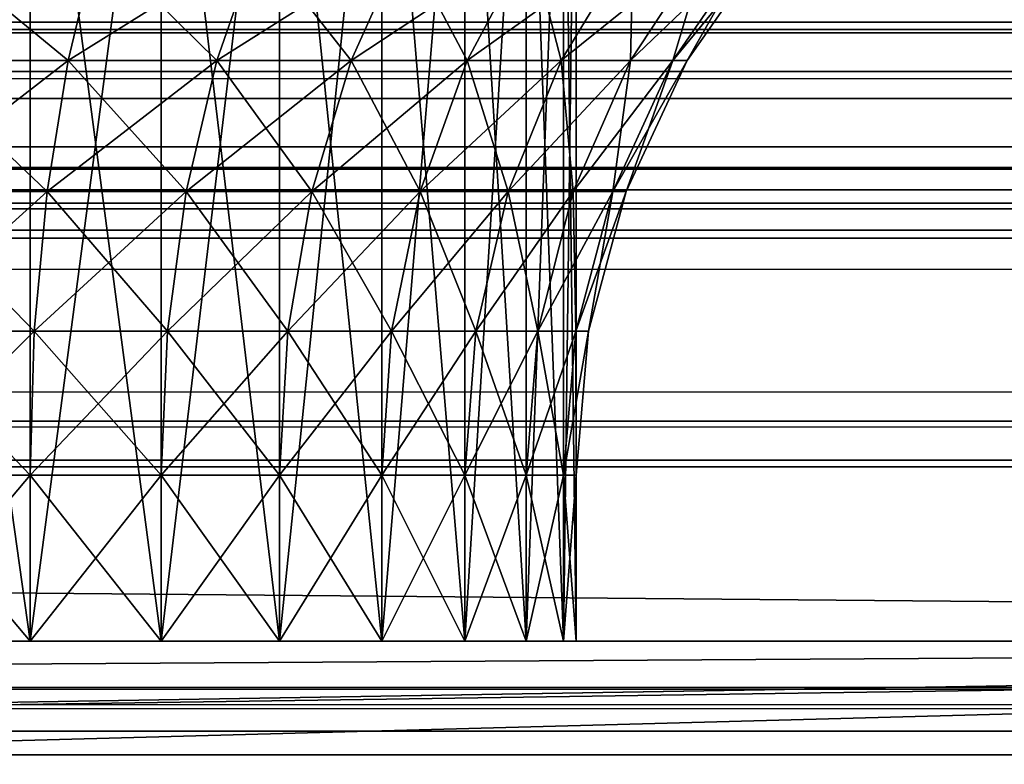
# Model space of a CAD drawing. Extents: x 4 to 901, y 3 to 274.
# Tile 153 of 256: x 184.15 to 184.743, y 273.636 to 274.085. Entities that reach past the tile are written whole.
import ezdxf

# ---------------------------------------------------------------- set-up
doc = ezdxf.new("R2010")
doc.units = 0

msp = doc.modelspace()

# ---------------------------------------------------------------- linework, layer by layer
for points in [[(187.484985, 273.709991, 40.199997), (118.484993, 273.709991, 40.199997), (187.484985, 274.309998, 40.199997)], [(187.484985, 274.309998, 40.199997), (118.484993, 273.709991, 40.199997), (118.484993, 274.309998, 40.199997)], [(118.484993, 273.709991, 72.699997), (187.484985, 273.709991, 72.699997), (118.484993, 274.309998, 72.699997)], [(118.484993, 274.309998, 72.699997), (187.484985, 273.709991, 72.699997), (187.484985, 274.309998, 72.699997)], [(184.071808, 274.309998, 66.692398), (184.071808, 273.709991, 66.692398), (184.156006, 273.709991, 66.669846)], [(184.071808, 274.309998, 66.692398), (184.156006, 273.709991, 66.669846), (184.156006, 274.309998, 66.669846)], [(184.156006, 274.309998, 46.230152), (184.156006, 273.709991, 46.230152), (184.071808, 273.709991, 46.207596)], [(184.156006, 274.309998, 46.230152), (184.071808, 273.709991, 46.207596), (184.071808, 274.309998, 46.207596)], [(184.156006, 274.309998, 66.669846), (184.156006, 273.709991, 66.669846), (184.234985, 273.709991, 66.633011)], [(184.156006, 274.309998, 66.669846), (184.234985, 273.709991, 66.633011), (184.234985, 274.309998, 66.633011)], [(184.234985, 274.309998, 46.266987), (184.234985, 273.709991, 46.266987), (184.156006, 273.709991, 46.230152)], [(184.234985, 274.309998, 46.266987), (184.156006, 273.709991, 46.230152), (184.156006, 274.309998, 46.230152)], [(184.234985, 274.309998, 66.633011), (184.234985, 273.709991, 66.633011), (184.306381, 273.709991, 66.583023)], [(184.234985, 274.309998, 66.633011), (184.306381, 273.709991, 66.583023), (184.306381, 274.309998, 66.583023)], [(184.306381, 274.309998, 46.316975), (184.306381, 273.709991, 46.316975), (184.234985, 273.709991, 46.266987)], [(184.306381, 274.309998, 46.316975), (184.234985, 273.709991, 46.266987), (184.234985, 274.309998, 46.266987)], [(184.306381, 274.309998, 66.583023), (184.306381, 273.709991, 66.583023), (184.368011, 273.709991, 66.521393)], [(184.306381, 274.309998, 66.583023), (184.368011, 273.709991, 66.521393), (184.368011, 274.309998, 66.521393)], [(184.368011, 274.309998, 46.378605), (184.368011, 273.709991, 46.378605), (184.306381, 273.709991, 46.316975)], [(184.368011, 274.309998, 46.378605), (184.306381, 273.709991, 46.316975), (184.306381, 274.309998, 46.316975)], [(184.368011, 274.309998, 66.521393), (184.368011, 273.709991, 66.521393), (184.417999, 273.709991, 66.449997)], [(184.368011, 274.309998, 66.521393), (184.417999, 273.709991, 66.449997), (184.417999, 274.309998, 66.449997)], [(184.417999, 274.309998, 46.449997), (184.417999, 273.709991, 46.449997), (184.368011, 273.709991, 46.378605)], [(184.417999, 274.309998, 46.449997), (184.368011, 273.709991, 46.378605), (184.368011, 274.309998, 46.378605)], [(184.417999, 274.309998, 66.449997), (184.417999, 273.709991, 66.449997), (184.454834, 273.709991, 66.37101)], [(184.417999, 274.309998, 66.449997), (184.454834, 273.709991, 66.37101), (184.454834, 274.309998, 66.37101)], [(184.454834, 274.309998, 46.528988), (184.454834, 273.709991, 46.528988), (184.417999, 273.709991, 46.449997)], [(184.454834, 274.309998, 46.528988), (184.417999, 273.709991, 46.449997), (184.417999, 274.309998, 46.449997)], [(184.454834, 274.309998, 66.37101), (184.454834, 273.709991, 66.37101), (184.477386, 273.709991, 66.286819)], [(184.454834, 274.309998, 66.37101), (184.477386, 273.709991, 66.286819), (184.477386, 274.309998, 66.286819)], [(184.477386, 274.309998, 46.613174), (184.477386, 273.709991, 46.613174), (184.454834, 273.709991, 46.528988)], [(184.477386, 274.309998, 46.613174), (184.454834, 273.709991, 46.528988), (184.454834, 274.309998, 46.528988)], [(184.477386, 274.309998, 66.286819), (184.477386, 273.709991, 66.286819), (184.484985, 273.709991, 66.199997)], [(184.477386, 274.309998, 66.286819), (184.484985, 273.709991, 66.199997), (184.484985, 274.309998, 66.199997)], [(184.484985, 274.309998, 46.699997), (184.484985, 273.709991, 46.699997), (184.477386, 273.709991, 46.613174)], [(184.484985, 274.309998, 46.699997), (184.477386, 273.709991, 46.613174), (184.477386, 274.309998, 46.613174)], [(184.484985, 273.709991, 66.199997), (184.484985, 273.709991, 46.699997), (184.484985, 274.309998, 66.199997)], [(184.484985, 274.309998, 66.199997), (184.484985, 273.709991, 46.699997), (184.484985, 274.309998, 46.699997)], [(184.178909, 274.059998, 66.732796), (184.08345, 274.059998, 66.758369), (184.196014, 274.131378, 66.77977)], [(184.196014, 274.131378, 66.77977), (184.08345, 274.059998, 66.758369), (184.092133, 274.131378, 66.807602)], [(184.08345, 274.059998, 46.141624), (184.178909, 274.059998, 46.167206), (184.092133, 274.131378, 46.092392)], [(184.092133, 274.131378, 46.092392), (184.178909, 274.059998, 46.167206), (184.196014, 274.131378, 46.120228)], [(184.268478, 274.059998, 66.691025), (184.178909, 274.059998, 66.732796), (184.293472, 274.131378, 66.734314)], [(184.293472, 274.131378, 66.734314), (184.178909, 274.059998, 66.732796), (184.196014, 274.131378, 66.77977)], [(184.178909, 274.059998, 46.167206), (184.268478, 274.059998, 46.208973), (184.196014, 274.131378, 46.120228)], [(184.196014, 274.131378, 46.120228), (184.268478, 274.059998, 46.208973), (184.293472, 274.131378, 46.16568)], [(184.349442, 274.059998, 66.634338), (184.268478, 274.059998, 66.691025), (184.381577, 274.131378, 66.67263)], [(184.381577, 274.131378, 66.67263), (184.268478, 274.059998, 66.691025), (184.293472, 274.131378, 66.734314)], [(184.268478, 274.059998, 46.208973), (184.349442, 274.059998, 46.265659), (184.293472, 274.131378, 46.16568)], [(184.293472, 274.131378, 46.16568), (184.349442, 274.059998, 46.265659), (184.381577, 274.131378, 46.227367)], [(184.419327, 274.059998, 66.564453), (184.349442, 274.059998, 66.634338), (184.457626, 274.131378, 66.596581)], [(184.457626, 274.131378, 66.596581), (184.349442, 274.059998, 66.634338), (184.381577, 274.131378, 66.67263)], [(184.349442, 274.059998, 46.265659), (184.419327, 274.059998, 46.335545), (184.381577, 274.131378, 46.227367)], [(184.381577, 274.131378, 46.227367), (184.419327, 274.059998, 46.335545), (184.457626, 274.131378, 46.303413)], [(184.476013, 274.059998, 66.48349), (184.419327, 274.059998, 66.564453), (184.519302, 274.131378, 66.508484)], [(184.519302, 274.131378, 66.508484), (184.419327, 274.059998, 66.564453), (184.457626, 274.131378, 66.596581)], [(184.419327, 274.059998, 46.335545), (184.476013, 274.059998, 46.416504), (184.457626, 274.131378, 46.303413)], [(184.457626, 274.131378, 46.303413), (184.476013, 274.059998, 46.416504), (184.519302, 274.131378, 46.39151)], [(184.517776, 274.059998, 66.393921), (184.476013, 274.059998, 66.48349), (184.564758, 274.131378, 66.411018)], [(184.564758, 274.131378, 66.411018), (184.476013, 274.059998, 66.48349), (184.519302, 274.131378, 66.508484)], [(184.476013, 274.059998, 46.416504), (184.517776, 274.059998, 46.506077), (184.519302, 274.131378, 46.39151)], [(184.543365, 274.059998, 66.298454), (184.517776, 274.059998, 66.393921), (184.59259, 274.131378, 66.307137)], [(184.59259, 274.131378, 66.307137), (184.517776, 274.059998, 66.393921), (184.564758, 274.131378, 66.411018)], [(184.519302, 274.131378, 46.39151), (184.517776, 274.059998, 46.506077), (184.564758, 274.131378, 46.488979)], [(184.517776, 274.059998, 46.506077), (184.543365, 274.059998, 46.601543), (184.564758, 274.131378, 46.488979)], [(184.551971, 274.059998, 66.199997), (184.543365, 274.059998, 66.298454), (184.601974, 274.131378, 66.199997)], [(184.601974, 274.131378, 66.199997), (184.543365, 274.059998, 66.298454), (184.59259, 274.131378, 66.307137)], [(184.564758, 274.131378, 46.488979), (184.543365, 274.059998, 46.601543), (184.59259, 274.131378, 46.592861)], [(184.543365, 274.059998, 46.601543), (184.551971, 274.059998, 46.699997), (184.59259, 274.131378, 46.592861)], [(184.551971, 274.059998, 46.699997), (184.551971, 274.059998, 66.199997), (184.601974, 274.131378, 66.199997)], [(184.551971, 274.059998, 46.699997), (184.601974, 274.131378, 66.199997), (184.601974, 274.131378, 46.699997)], [(184.59259, 274.131378, 46.592861), (184.551971, 274.059998, 46.699997), (184.601974, 274.131378, 46.699997)], [(45.892357, 274.081451, 100.999207), (45.988976, 274.102875, 101.149422), (860.042175, 274.090881, 101.054108)], [(45.900494, 274.083801, 240.388229), (860.156982, 274.053192, 240.522171), (45.988976, 274.102875, 240.250565)], [(860.156982, 274.053192, 240.522171), (860.051819, 274.08847, 240.360855), (45.988976, 274.102875, 240.250565)], [(860.156982, 274.053192, 100.877823), (45.892357, 274.081451, 100.999207), (860.042175, 274.090881, 101.054108)], [(45.812996, 274.053284, 240.522202), (860.156982, 274.053192, 240.522171), (45.900494, 274.083801, 240.388229)], [(860.156982, 274.053192, 100.877823), (45.812996, 274.053284, 100.8778), (45.892357, 274.081451, 100.999207)], [(184.166306, 273.980988, 66.698181), (184.077057, 273.980988, 66.722099), (184.178909, 274.059998, 66.732796)], [(184.178909, 274.059998, 66.732796), (184.077057, 273.980988, 66.722099), (184.08345, 274.059998, 66.758369)], [(184.077057, 273.980988, 46.177898), (184.166306, 273.980988, 46.201817), (184.08345, 274.059998, 46.141624)], [(184.08345, 274.059998, 46.141624), (184.166306, 273.980988, 46.201817), (184.178909, 274.059998, 46.167206)], [(184.250061, 273.980988, 66.659126), (184.166306, 273.980988, 66.698181), (184.268478, 274.059998, 66.691025)], [(184.268478, 274.059998, 66.691025), (184.166306, 273.980988, 66.698181), (184.178909, 274.059998, 66.732796)], [(184.166306, 273.980988, 46.201817), (184.250061, 273.980988, 46.240871), (184.178909, 274.059998, 46.167206)], [(184.178909, 274.059998, 46.167206), (184.250061, 273.980988, 46.240871), (184.268478, 274.059998, 46.208973)], [(184.32576, 273.980988, 66.606117), (184.250061, 273.980988, 66.659126), (184.349442, 274.059998, 66.634338)], [(184.349442, 274.059998, 66.634338), (184.250061, 273.980988, 66.659126), (184.268478, 274.059998, 66.691025)], [(184.250061, 273.980988, 46.240871), (184.32576, 273.980988, 46.293877), (184.268478, 274.059998, 46.208973)], [(184.268478, 274.059998, 46.208973), (184.32576, 273.980988, 46.293877), (184.349442, 274.059998, 46.265659)], [(184.391113, 273.980988, 66.540771), (184.32576, 273.980988, 66.606117), (184.419327, 274.059998, 66.564453)], [(184.419327, 274.059998, 66.564453), (184.32576, 273.980988, 66.606117), (184.349442, 274.059998, 66.634338)], [(184.32576, 273.980988, 46.293877), (184.391113, 273.980988, 46.359222), (184.349442, 274.059998, 46.265659)], [(184.349442, 274.059998, 46.265659), (184.391113, 273.980988, 46.359222), (184.419327, 274.059998, 46.335545)], [(184.444122, 273.980988, 66.465073), (184.391113, 273.980988, 66.540771), (184.476013, 274.059998, 66.48349)], [(184.476013, 274.059998, 66.48349), (184.391113, 273.980988, 66.540771), (184.419327, 274.059998, 66.564453)], [(184.391113, 273.980988, 46.359222), (184.444122, 273.980988, 46.434921), (184.419327, 274.059998, 46.335545)], [(184.419327, 274.059998, 46.335545), (184.444122, 273.980988, 46.434921), (184.476013, 274.059998, 46.416504)], [(184.48317, 273.980988, 66.381325), (184.444122, 273.980988, 66.465073), (184.517776, 274.059998, 66.393921)], [(184.517776, 274.059998, 66.393921), (184.444122, 273.980988, 66.465073), (184.476013, 274.059998, 66.48349)], [(184.444122, 273.980988, 46.434921), (184.48317, 273.980988, 46.518677), (184.476013, 274.059998, 46.416504)], [(184.476013, 274.059998, 46.416504), (184.48317, 273.980988, 46.518677), (184.517776, 274.059998, 46.506077)], [(184.50708, 273.980988, 66.292061), (184.48317, 273.980988, 66.381325), (184.543365, 274.059998, 66.298454)], [(184.543365, 274.059998, 66.298454), (184.48317, 273.980988, 66.381325), (184.517776, 274.059998, 66.393921)], [(184.48317, 273.980988, 46.518677), (184.50708, 273.980988, 46.607937), (184.517776, 274.059998, 46.506077)], [(184.515137, 273.980988, 66.199997), (184.50708, 273.980988, 66.292061), (184.551971, 274.059998, 66.199997)], [(184.551971, 274.059998, 66.199997), (184.50708, 273.980988, 66.292061), (184.543365, 274.059998, 66.298454)], [(184.517776, 274.059998, 46.506077), (184.50708, 273.980988, 46.607937), (184.543365, 274.059998, 46.601543)], [(184.50708, 273.980988, 46.607937), (184.515137, 273.980988, 46.699997), (184.543365, 274.059998, 46.601543)], [(184.515137, 273.980988, 46.699997), (184.515137, 273.980988, 66.199997), (184.551971, 274.059998, 66.199997)], [(184.515137, 273.980988, 46.699997), (184.551971, 274.059998, 66.199997), (184.551971, 274.059998, 46.699997)], [(184.543365, 274.059998, 46.601543), (184.515137, 273.980988, 46.699997), (184.551971, 274.059998, 46.699997)], [(860.202148, 274.03302, 100.80986), (45.636982, 273.957703, 100.618752), (860.156982, 274.053192, 100.877823)], [(860.156982, 274.053192, 100.877823), (45.636982, 273.957703, 100.618752), (45.677273, 273.983521, 100.676544)], [(860.156982, 274.053192, 100.877823), (45.677273, 273.983521, 100.676544), (45.702785, 273.998657, 100.713615)], [(45.702785, 273.998657, 100.713615), (45.812996, 274.053284, 100.8778), (860.156982, 274.053192, 100.877823)], [(45.812996, 274.053284, 240.522202), (45.708508, 274.001923, 240.678024), (860.333008, 273.957703, 240.781235)], [(860.333008, 273.957703, 240.781235), (860.212585, 274.027924, 240.605698), (45.812996, 274.053284, 240.522202)], [(45.812996, 274.053284, 240.522202), (860.212585, 274.027924, 240.605698), (860.156982, 274.053192, 240.522171)], [(860.333008, 273.957703, 100.618759), (45.636982, 273.957703, 100.618752), (860.202148, 274.03302, 100.80986)], [(860.333008, 273.957703, 240.781235), (45.708508, 274.001923, 240.678024), (45.682819, 273.986877, 240.715454)], [(860.333008, 273.957703, 240.781235), (45.682819, 273.986877, 240.715454), (45.636982, 273.957703, 240.78125)], [(184.1586, 273.89682, 66.676979), (184.073135, 273.89682, 66.699883), (184.166306, 273.980988, 66.698181)], [(184.166306, 273.980988, 66.698181), (184.073135, 273.89682, 66.699883), (184.077057, 273.980988, 66.722099)], [(184.073135, 273.89682, 46.200111), (184.1586, 273.89682, 46.223015), (184.077057, 273.980988, 46.177898)], [(184.077057, 273.980988, 46.177898), (184.1586, 273.89682, 46.223015), (184.166306, 273.980988, 46.201817)], [(184.238785, 273.89682, 66.639587), (184.1586, 273.89682, 66.676979), (184.250061, 273.980988, 66.659126)], [(184.250061, 273.980988, 66.659126), (184.1586, 273.89682, 66.676979), (184.166306, 273.980988, 66.698181)], [(184.1586, 273.89682, 46.223015), (184.238785, 273.89682, 46.260406), (184.166306, 273.980988, 46.201817)], [(184.166306, 273.980988, 46.201817), (184.238785, 273.89682, 46.260406), (184.250061, 273.980988, 46.240871)], [(184.311264, 273.89682, 66.588837), (184.238785, 273.89682, 66.639587), (184.32576, 273.980988, 66.606117)], [(184.32576, 273.980988, 66.606117), (184.238785, 273.89682, 66.639587), (184.250061, 273.980988, 66.659126)], [(184.238785, 273.89682, 46.260406), (184.311264, 273.89682, 46.311157), (184.250061, 273.980988, 46.240871)], [(184.250061, 273.980988, 46.240871), (184.311264, 273.89682, 46.311157), (184.32576, 273.980988, 46.293877)], [(184.373825, 273.89682, 66.526276), (184.311264, 273.89682, 66.588837), (184.391113, 273.980988, 66.540771)], [(184.391113, 273.980988, 66.540771), (184.311264, 273.89682, 66.588837), (184.32576, 273.980988, 66.606117)], [(184.311264, 273.89682, 46.311157), (184.373825, 273.89682, 46.373722), (184.32576, 273.980988, 46.293877)], [(184.32576, 273.980988, 46.293877), (184.373825, 273.89682, 46.373722), (184.391113, 273.980988, 46.359222)], [(184.424576, 273.89682, 66.453796), (184.373825, 273.89682, 66.526276), (184.444122, 273.980988, 66.465073)], [(184.444122, 273.980988, 66.465073), (184.373825, 273.89682, 66.526276), (184.391113, 273.980988, 66.540771)], [(184.373825, 273.89682, 46.373722), (184.424576, 273.89682, 46.446201), (184.391113, 273.980988, 46.359222)], [(184.391113, 273.980988, 46.359222), (184.424576, 273.89682, 46.446201), (184.444122, 273.980988, 46.434921)], [(184.461975, 273.89682, 66.373604), (184.424576, 273.89682, 66.453796), (184.48317, 273.980988, 66.381325)], [(184.48317, 273.980988, 66.381325), (184.424576, 273.89682, 66.453796), (184.444122, 273.980988, 66.465073)], [(184.424576, 273.89682, 46.446201), (184.461975, 273.89682, 46.52639), (184.444122, 273.980988, 46.434921)], [(184.444122, 273.980988, 46.434921), (184.461975, 273.89682, 46.52639), (184.48317, 273.980988, 46.518677)], [(184.484879, 273.89682, 66.288139), (184.461975, 273.89682, 66.373604), (184.50708, 273.980988, 66.292061)], [(184.50708, 273.980988, 66.292061), (184.461975, 273.89682, 66.373604), (184.48317, 273.980988, 66.381325)], [(184.461975, 273.89682, 46.52639), (184.484879, 273.89682, 46.611855), (184.48317, 273.980988, 46.518677)], [(184.48317, 273.980988, 46.518677), (184.484879, 273.89682, 46.611855), (184.50708, 273.980988, 46.607937)], [(184.492584, 273.89682, 66.199997), (184.484879, 273.89682, 66.288139), (184.515137, 273.980988, 66.199997)], [(184.515137, 273.980988, 66.199997), (184.484879, 273.89682, 66.288139), (184.50708, 273.980988, 66.292061)], [(184.484879, 273.89682, 46.611855), (184.492584, 273.89682, 46.699997), (184.50708, 273.980988, 46.607937)], [(184.492584, 273.89682, 46.699997), (184.492584, 273.89682, 66.199997), (184.515137, 273.980988, 66.199997)], [(184.492584, 273.89682, 46.699997), (184.515137, 273.980988, 66.199997), (184.515137, 273.980988, 46.699997)], [(184.50708, 273.980988, 46.607937), (184.492584, 273.89682, 46.699997), (184.515137, 273.980988, 46.699997)], [(860.36377, 273.936432, 100.57534), (45.460999, 273.819031, 100.37999), (860.333008, 273.957703, 100.618759)], [(45.460999, 273.819031, 100.37999), (45.484631, 273.840027, 100.410629), (860.333008, 273.957703, 100.618759)], [(860.333008, 273.957703, 100.618759), (45.484631, 273.840027, 100.410629), (45.636982, 273.957703, 100.618752)], [(45.493244, 273.847504, 240.978104), (860.508972, 273.818939, 241.019958), (45.636982, 273.957703, 240.78125)], [(45.636982, 273.957703, 240.78125), (860.508972, 273.818939, 241.019958), (860.374146, 273.928955, 240.839142)], [(45.636982, 273.957703, 240.78125), (860.374146, 273.928955, 240.839142), (860.333008, 273.957703, 240.781235)], [(860.508972, 273.818939, 100.380043), (45.460999, 273.819031, 100.37999), (860.36377, 273.936432, 100.57534)], [(184.156006, 273.809998, 66.669846), (184.071808, 273.809998, 66.692398), (184.1586, 273.89682, 66.676979)], [(184.1586, 273.89682, 66.676979), (184.071808, 273.809998, 66.692398), (184.073135, 273.89682, 66.699883)], [(184.071808, 273.809998, 46.207596), (184.156006, 273.809998, 46.230152), (184.073135, 273.89682, 46.200111)], [(184.073135, 273.89682, 46.200111), (184.156006, 273.809998, 46.230152), (184.1586, 273.89682, 46.223015)], [(184.234985, 273.809998, 66.633011), (184.156006, 273.809998, 66.669846), (184.238785, 273.89682, 66.639587)], [(184.238785, 273.89682, 66.639587), (184.156006, 273.809998, 66.669846), (184.1586, 273.89682, 66.676979)], [(184.156006, 273.809998, 46.230152), (184.234985, 273.809998, 46.266987), (184.1586, 273.89682, 46.223015)], [(184.1586, 273.89682, 46.223015), (184.234985, 273.809998, 46.266987), (184.238785, 273.89682, 46.260406)], [(184.306381, 273.809998, 66.583023), (184.234985, 273.809998, 66.633011), (184.311264, 273.89682, 66.588837)], [(184.311264, 273.89682, 66.588837), (184.234985, 273.809998, 66.633011), (184.238785, 273.89682, 66.639587)], [(184.234985, 273.809998, 46.266987), (184.306381, 273.809998, 46.316975), (184.238785, 273.89682, 46.260406)], [(184.238785, 273.89682, 46.260406), (184.306381, 273.809998, 46.316975), (184.311264, 273.89682, 46.311157)], [(184.368011, 273.809998, 66.521393), (184.306381, 273.809998, 66.583023), (184.373825, 273.89682, 66.526276)], [(184.373825, 273.89682, 66.526276), (184.306381, 273.809998, 66.583023), (184.311264, 273.89682, 66.588837)], [(184.306381, 273.809998, 46.316975), (184.368011, 273.809998, 46.378605), (184.311264, 273.89682, 46.311157)], [(184.311264, 273.89682, 46.311157), (184.368011, 273.809998, 46.378605), (184.373825, 273.89682, 46.373722)], [(184.417999, 273.809998, 66.449997), (184.368011, 273.809998, 66.521393), (184.424576, 273.89682, 66.453796)], [(184.424576, 273.89682, 66.453796), (184.368011, 273.809998, 66.521393), (184.373825, 273.89682, 66.526276)], [(184.368011, 273.809998, 46.378605), (184.417999, 273.809998, 46.449997), (184.373825, 273.89682, 46.373722)], [(184.373825, 273.89682, 46.373722), (184.417999, 273.809998, 46.449997), (184.424576, 273.89682, 46.446201)], [(184.454834, 273.809998, 66.37101), (184.417999, 273.809998, 66.449997), (184.461975, 273.89682, 66.373604)], [(184.461975, 273.89682, 66.373604), (184.417999, 273.809998, 66.449997), (184.424576, 273.89682, 66.453796)], [(184.417999, 273.809998, 46.449997), (184.454834, 273.809998, 46.528988), (184.424576, 273.89682, 46.446201)], [(184.424576, 273.89682, 46.446201), (184.454834, 273.809998, 46.528988), (184.461975, 273.89682, 46.52639)], [(184.477386, 273.809998, 66.286819), (184.454834, 273.809998, 66.37101), (184.484879, 273.89682, 66.288139)], [(184.484879, 273.89682, 66.288139), (184.454834, 273.809998, 66.37101), (184.461975, 273.89682, 66.373604)], [(184.454834, 273.809998, 46.528988), (184.477386, 273.809998, 46.613174), (184.461975, 273.89682, 46.52639)], [(184.461975, 273.89682, 46.52639), (184.477386, 273.809998, 46.613174), (184.484879, 273.89682, 46.611855)], [(184.484985, 273.809998, 66.199997), (184.477386, 273.809998, 66.286819), (184.492584, 273.89682, 66.199997)], [(184.492584, 273.89682, 66.199997), (184.477386, 273.809998, 66.286819), (184.484879, 273.89682, 66.288139)], [(184.477386, 273.809998, 46.613174), (184.484985, 273.809998, 46.699997), (184.484879, 273.89682, 46.611855)], [(184.484879, 273.89682, 46.611855), (184.484985, 273.809998, 46.699997), (184.492584, 273.89682, 46.699997)], [(184.484985, 273.809998, 46.699997), (184.484985, 273.809998, 66.199997), (184.492584, 273.89682, 66.199997)], [(184.484985, 273.809998, 46.699997), (184.492584, 273.89682, 66.199997), (184.492584, 273.89682, 46.699997)], [(45.460999, 273.819031, 241.020004), (860.508972, 273.818939, 241.019958), (45.493244, 273.847504, 240.978104)], [(860.524475, 273.80484, 100.360291), (45.284988, 273.641357, 100.168633), (860.508972, 273.818939, 100.380043)], [(45.284988, 273.641357, 100.168633), (45.295059, 273.652496, 100.179878), (860.508972, 273.818939, 100.380043)], [(860.508972, 273.818939, 100.380043), (45.295059, 273.652496, 100.179878), (45.460999, 273.819031, 100.37999)], [(45.300602, 273.658569, 241.213898), (860.534119, 273.795868, 241.051971), (45.460999, 273.819031, 241.020004)], [(45.460999, 273.819031, 241.020004), (860.534119, 273.795868, 241.051971), (860.508972, 273.818939, 241.019958)], [(184.156006, 273.809998, 66.669846), (184.156006, 273.709991, 66.669846), (184.071808, 273.809998, 66.692398)], [(184.071808, 273.809998, 66.692398), (184.156006, 273.709991, 66.669846), (184.071808, 273.709991, 66.692398)], [(184.071808, 273.809998, 46.207596), (184.071808, 273.709991, 46.207596), (184.156006, 273.809998, 46.230152)], [(184.156006, 273.809998, 46.230152), (184.071808, 273.709991, 46.207596), (184.156006, 273.709991, 46.230152)], [(184.234985, 273.809998, 66.633011), (184.234985, 273.709991, 66.633011), (184.156006, 273.809998, 66.669846)], [(184.156006, 273.809998, 66.669846), (184.234985, 273.709991, 66.633011), (184.156006, 273.709991, 66.669846)], [(184.156006, 273.809998, 46.230152), (184.156006, 273.709991, 46.230152), (184.234985, 273.809998, 46.266987)], [(184.234985, 273.809998, 46.266987), (184.156006, 273.709991, 46.230152), (184.234985, 273.709991, 46.266987)], [(184.306381, 273.809998, 66.583023), (184.306381, 273.709991, 66.583023), (184.234985, 273.809998, 66.633011)], [(184.234985, 273.809998, 66.633011), (184.306381, 273.709991, 66.583023), (184.234985, 273.709991, 66.633011)], [(184.234985, 273.809998, 46.266987), (184.234985, 273.709991, 46.266987), (184.306381, 273.809998, 46.316975)], [(184.306381, 273.809998, 46.316975), (184.234985, 273.709991, 46.266987), (184.306381, 273.709991, 46.316975)], [(184.368011, 273.809998, 66.521393), (184.368011, 273.709991, 66.521393), (184.306381, 273.809998, 66.583023)], [(184.306381, 273.809998, 66.583023), (184.368011, 273.709991, 66.521393), (184.306381, 273.709991, 66.583023)], [(184.306381, 273.809998, 46.316975), (184.306381, 273.709991, 46.316975), (184.368011, 273.809998, 46.378605)], [(184.368011, 273.809998, 46.378605), (184.306381, 273.709991, 46.316975), (184.368011, 273.709991, 46.378605)], [(184.417999, 273.809998, 66.449997), (184.417999, 273.709991, 66.449997), (184.368011, 273.809998, 66.521393)], [(184.368011, 273.809998, 66.521393), (184.417999, 273.709991, 66.449997), (184.368011, 273.709991, 66.521393)], [(184.368011, 273.809998, 46.378605), (184.368011, 273.709991, 46.378605), (184.417999, 273.809998, 46.449997)], [(184.417999, 273.809998, 46.449997), (184.368011, 273.709991, 46.378605), (184.417999, 273.709991, 46.449997)], [(184.454834, 273.809998, 66.37101), (184.454834, 273.709991, 66.37101), (184.417999, 273.809998, 66.449997)], [(184.417999, 273.809998, 66.449997), (184.454834, 273.709991, 66.37101), (184.417999, 273.709991, 66.449997)], [(184.417999, 273.809998, 46.449997), (184.417999, 273.709991, 46.449997), (184.454834, 273.809998, 46.528988)], [(184.454834, 273.809998, 46.528988), (184.417999, 273.709991, 46.449997), (184.454834, 273.709991, 46.528988)], [(184.477386, 273.809998, 66.286819), (184.477386, 273.709991, 66.286819), (184.454834, 273.809998, 66.37101)], [(184.454834, 273.809998, 66.37101), (184.477386, 273.709991, 66.286819), (184.454834, 273.709991, 66.37101)], [(184.454834, 273.809998, 46.528988), (184.454834, 273.709991, 46.528988), (184.477386, 273.809998, 46.613174)], [(184.477386, 273.809998, 46.613174), (184.454834, 273.709991, 46.528988), (184.477386, 273.709991, 46.613174)], [(184.484985, 273.809998, 66.199997), (184.484985, 273.709991, 66.199997), (184.477386, 273.809998, 66.286819)], [(184.477386, 273.809998, 66.286819), (184.484985, 273.709991, 66.199997), (184.477386, 273.709991, 66.286819)], [(184.477386, 273.809998, 46.613174), (184.477386, 273.709991, 46.613174), (184.484985, 273.809998, 46.699997)], [(184.484985, 273.809998, 46.699997), (184.477386, 273.709991, 46.613174), (184.484985, 273.709991, 46.699997)], [(184.484985, 273.709991, 46.699997), (184.484985, 273.709991, 66.199997), (184.484985, 273.809998, 46.699997)], [(184.484985, 273.809998, 46.699997), (184.484985, 273.709991, 66.199997), (184.484985, 273.809998, 66.199997)], [(860.684998, 273.641357, 100.168633), (45.284988, 273.641357, 100.168633), (860.524475, 273.80484, 100.360291)], [(45.300602, 273.658569, 241.213898), (860.684998, 273.641357, 241.231369), (860.534119, 273.795868, 241.051971)], [(274.859985, 273.709991, 82.849991), (186.73497, 273.709991, 69.200005), (78.809975, 273.709991, 82.849991)], [(78.809975, 273.709991, 82.849991), (186.73497, 273.709991, 69.200005), (119.234978, 273.709991, 69.200005)], [(274.859985, 273.709991, 291.449982), (274.859985, 273.709991, 258.549988), (78.809975, 273.709991, 291.449982)], [(78.809975, 273.709991, 291.449982), (274.859985, 273.709991, 258.549988), (78.809975, 273.709991, 258.549988)], [(78.809975, 273.709991, 27.317211), (119.234978, 273.709991, 43.699993), (186.73497, 273.709991, 43.699993)], [(186.73497, 273.709991, 43.699993), (274.859985, 273.709991, 27.317211), (78.809975, 273.709991, 27.317211)], [(78.809975, 273.709991, 27.317211), (274.859985, 273.709991, 27.317211), (274.859985, 273.709991, 23.064003)], [(78.809975, 273.709991, 27.317211), (274.859985, 273.709991, 23.064003), (78.809975, 273.709991, 23.064003)], [(78.809975, 273.709991, 23.064003), (274.859985, 273.709991, 23.064003), (274.859985, 273.709991, 18.883749)], [(78.809975, 273.709991, 23.064003), (274.859985, 273.709991, 18.883749), (78.809975, 273.709991, 18.883749)], [(78.809975, 273.709991, 1.450002), (78.809975, 273.709991, 18.879622), (274.859985, 273.709991, 1.450002)], [(274.859985, 273.709991, 1.450002), (78.809975, 273.709991, 18.879622), (274.859985, 273.709991, 18.879622)], [(274.859985, 273.709991, 18.883749), (274.859985, 273.709991, 18.879622), (78.809975, 273.709991, 18.883749)], [(78.809975, 273.709991, 18.883749), (274.859985, 273.709991, 18.879622), (78.809975, 273.709991, 18.879622)], [(78.809975, 273.709991, 291.449982), (78.809975, 272.709991, 291.449982), (239.859985, 272.709991, 291.449982)], [(78.809975, 273.709991, 291.449982), (239.859985, 272.709991, 291.449982), (274.859985, 273.709991, 291.449982)], [(78.809975, 272.709991, 1.450002), (78.809975, 273.709991, 1.450002), (239.859985, 272.709991, 1.450002)], [(239.859985, 272.709991, 1.450002), (78.809975, 273.709991, 1.450002), (274.859985, 273.709991, 1.450002)], [(78.809975, 272.709991, 258.549988), (78.809975, 273.709991, 258.549988), (239.859985, 272.709991, 258.549988)], [(239.859985, 272.709991, 258.549988), (78.809975, 273.709991, 258.549988), (274.859985, 273.709991, 258.549988)], [(78.809975, 273.709991, 82.849991), (78.809975, 272.709991, 82.849991), (239.859985, 272.709991, 82.849991)], [(78.809975, 273.709991, 82.849991), (239.859985, 272.709991, 82.849991), (274.859985, 273.709991, 82.849991)], [(119.584991, 273.709991, 44.549999), (118.484993, 273.709991, 40.199997), (186.384995, 273.709991, 44.549999)], [(186.384995, 273.709991, 44.549999), (118.484993, 273.709991, 40.199997), (187.484985, 273.709991, 40.199997)], [(119.584991, 273.709991, 68.349998), (187.484985, 273.709991, 72.699997), (118.484993, 273.709991, 72.699997)], [(186.73497, 272.709991, 69.200005), (119.234978, 272.709991, 69.200005), (186.73497, 273.709991, 69.200005)], [(186.73497, 273.709991, 69.200005), (119.234978, 272.709991, 69.200005), (119.234978, 273.709991, 69.200005)], [(119.234978, 272.709991, 43.699993), (186.73497, 272.709991, 43.699993), (119.234978, 273.709991, 43.699993)], [(119.234978, 273.709991, 43.699993), (186.73497, 272.709991, 43.699993), (186.73497, 273.709991, 43.699993)], [(119.584991, 273.709991, 44.549999), (186.384995, 273.709991, 44.549999), (137.784988, 273.409973, 44.611034)], [(137.784988, 273.409973, 68.288963), (186.384995, 273.709991, 68.349998), (119.584991, 273.709991, 68.349998)], [(186.384995, 273.709991, 68.349998), (187.484985, 273.709991, 72.699997), (119.584991, 273.709991, 68.349998)], [(184.484985, 273.709991, 66.199997), (121.484985, 273.709991, 66.199997), (184.484985, 273.709991, 46.699997)], [(184.484985, 273.709991, 46.699997), (121.484985, 273.709991, 66.199997), (121.484985, 273.709991, 46.699997)], [(184.484985, 273.709991, 66.199997), (183.984985, 273.709991, 66.699997), (121.484985, 273.709991, 66.199997)], [(121.484985, 273.709991, 46.699997), (121.984993, 273.709991, 46.199997), (184.484985, 273.709991, 46.699997)], [(184.484985, 273.709991, 46.699997), (183.984985, 273.709991, 46.199997), (121.484985, 273.709991, 46.699997)], [(184.484985, 273.709991, 46.699997), (121.484985, 273.709991, 46.699997), (184.484985, 273.709991, 66.199997)], [(184.484985, 273.709991, 66.199997), (121.484985, 273.709991, 46.699997), (121.484985, 273.709991, 66.199997)], [(184.484985, 273.709991, 66.199997), (121.484985, 273.709991, 66.199997), (121.984993, 273.709991, 66.699997)], [(184.484985, 273.709991, 46.699997), (121.984993, 273.709991, 46.199997), (183.984985, 273.709991, 46.199997)], [(121.984993, 273.709991, 66.699997), (183.984985, 273.709991, 66.699997), (184.484985, 273.709991, 66.199997)], [(137.784988, 273.409973, 44.611034), (186.384995, 273.709991, 44.549999), (168.184982, 273.409973, 44.611034)], [(137.784988, 273.409973, 68.288963), (168.184982, 273.409973, 68.288963), (186.384995, 273.709991, 68.349998)], [(186.384995, 273.709991, 44.549999), (175.184982, 273.409973, 44.611034), (168.184982, 273.409973, 44.611034)], [(186.384995, 273.709991, 68.349998), (168.184982, 273.409973, 68.288963), (175.184982, 273.409973, 68.288963)], [(183.902863, 261.509979, 47.032116), (175.184982, 265.509979, 46.218307), (186.384995, 273.709991, 44.549999)], [(186.384995, 273.709991, 44.549999), (175.184982, 265.509979, 46.218307), (175.184982, 273.409973, 44.611034)], [(186.384995, 273.709991, 68.349998), (175.184982, 273.409973, 68.288963), (183.902863, 261.509979, 65.867882)], [(186.384995, 273.709991, 44.549999), (185.367722, 268.709991, 54.199997), (183.902863, 261.509979, 47.032116)], [(183.902863, 261.509979, 65.867882), (185.345154, 268.59903, 58.691746), (186.384995, 273.709991, 68.349998)], [(184.484985, 273.709991, 66.199997), (184.071808, 273.709991, 66.692398), (183.984985, 273.709991, 66.699997)], [(184.484985, 273.709991, 46.699997), (183.984985, 273.709991, 46.199997), (184.071808, 273.709991, 46.207596)], [(184.071808, 273.709991, 46.207596), (183.984985, 273.709991, 46.199997), (184.484985, 273.709991, 46.699997)], [(183.984985, 273.709991, 66.699997), (184.071808, 273.709991, 66.692398), (184.484985, 273.709991, 66.199997)], [(184.156006, 273.709991, 66.669846), (184.071808, 273.709991, 66.692398), (184.484985, 273.709991, 66.199997)], [(184.071808, 273.709991, 46.207596), (184.156006, 273.709991, 46.230152), (184.484985, 273.709991, 46.699997)], [(184.484985, 273.709991, 46.699997), (184.156006, 273.709991, 46.230152), (184.071808, 273.709991, 46.207596)], [(184.484985, 273.709991, 66.199997), (184.071808, 273.709991, 66.692398), (184.156006, 273.709991, 66.669846)], [(184.484985, 273.709991, 66.199997), (184.477386, 273.709991, 66.286819), (184.156006, 273.709991, 66.669846)], [(184.156006, 273.709991, 66.669846), (184.477386, 273.709991, 66.286819), (184.454834, 273.709991, 66.37101)], [(184.156006, 273.709991, 66.669846), (184.454834, 273.709991, 66.37101), (184.417999, 273.709991, 66.449997)], [(184.417999, 273.709991, 66.449997), (184.368011, 273.709991, 66.521393), (184.156006, 273.709991, 66.669846)], [(184.156006, 273.709991, 66.669846), (184.368011, 273.709991, 66.521393), (184.306381, 273.709991, 66.583023)], [(184.156006, 273.709991, 66.669846), (184.306381, 273.709991, 66.583023), (184.234985, 273.709991, 66.633011)], [(184.484985, 273.709991, 46.699997), (184.156006, 273.709991, 46.230152), (184.234985, 273.709991, 46.266987)], [(184.484985, 273.709991, 46.699997), (184.477386, 273.709991, 46.613174), (184.156006, 273.709991, 46.230152)], [(184.156006, 273.709991, 46.230152), (184.477386, 273.709991, 46.613174), (184.454834, 273.709991, 46.528988)], [(184.156006, 273.709991, 46.230152), (184.454834, 273.709991, 46.528988), (184.417999, 273.709991, 46.449997)], [(184.417999, 273.709991, 46.449997), (184.368011, 273.709991, 46.378605), (184.156006, 273.709991, 46.230152)], [(184.156006, 273.709991, 46.230152), (184.368011, 273.709991, 46.378605), (184.306381, 273.709991, 46.316975)], [(184.156006, 273.709991, 46.230152), (184.306381, 273.709991, 46.316975), (184.234985, 273.709991, 46.266987)], [(184.156006, 273.709991, 66.669846), (184.234985, 273.709991, 66.633011), (184.306381, 273.709991, 66.583023)], [(184.306381, 273.709991, 66.583023), (184.368011, 273.709991, 66.521393), (184.156006, 273.709991, 66.669846)], [(184.156006, 273.709991, 66.669846), (184.368011, 273.709991, 66.521393), (184.417999, 273.709991, 66.449997)], [(184.156006, 273.709991, 66.669846), (184.417999, 273.709991, 66.449997), (184.454834, 273.709991, 66.37101)], [(184.484985, 273.709991, 66.199997), (184.156006, 273.709991, 66.669846), (184.477386, 273.709991, 66.286819)], [(184.477386, 273.709991, 66.286819), (184.156006, 273.709991, 66.669846), (184.454834, 273.709991, 66.37101)], [(184.484985, 273.709991, 46.699997), (184.234985, 273.709991, 46.266987), (184.306381, 273.709991, 46.316975)], [(184.368011, 273.709991, 46.378605), (184.484985, 273.709991, 46.699997), (184.306381, 273.709991, 46.316975)], [(184.417999, 273.709991, 46.449997), (184.484985, 273.709991, 46.699997), (184.368011, 273.709991, 46.378605)], [(184.454834, 273.709991, 46.528988), (184.477386, 273.709991, 46.613174), (184.417999, 273.709991, 46.449997)], [(184.417999, 273.709991, 46.449997), (184.477386, 273.709991, 46.613174), (184.484985, 273.709991, 46.699997)], [(45.284988, 273.641357, 241.231369), (860.684998, 273.641357, 241.231369), (45.300602, 273.658569, 241.213898)], [(860.835876, 273.461945, 100.01413), (45.269402, 273.623901, 100.151436), (860.684998, 273.641357, 100.168633)], [(860.684998, 273.641357, 100.168633), (45.269402, 273.623901, 100.151436), (45.284988, 273.641357, 100.168633)], [(45.274914, 273.630096, 241.242508), (860.860962, 273.429932, 241.408951), (45.284988, 273.641357, 241.231369)], [(860.860962, 273.429932, 241.408951), (860.84552, 273.449677, 241.394852), (45.284988, 273.641357, 241.231369)], [(45.284988, 273.641357, 241.231369), (860.84552, 273.449677, 241.394852), (860.684998, 273.641357, 241.231369)]]:
    msp.add_3dface(points)

doc.saveas('drawing.dxf')
